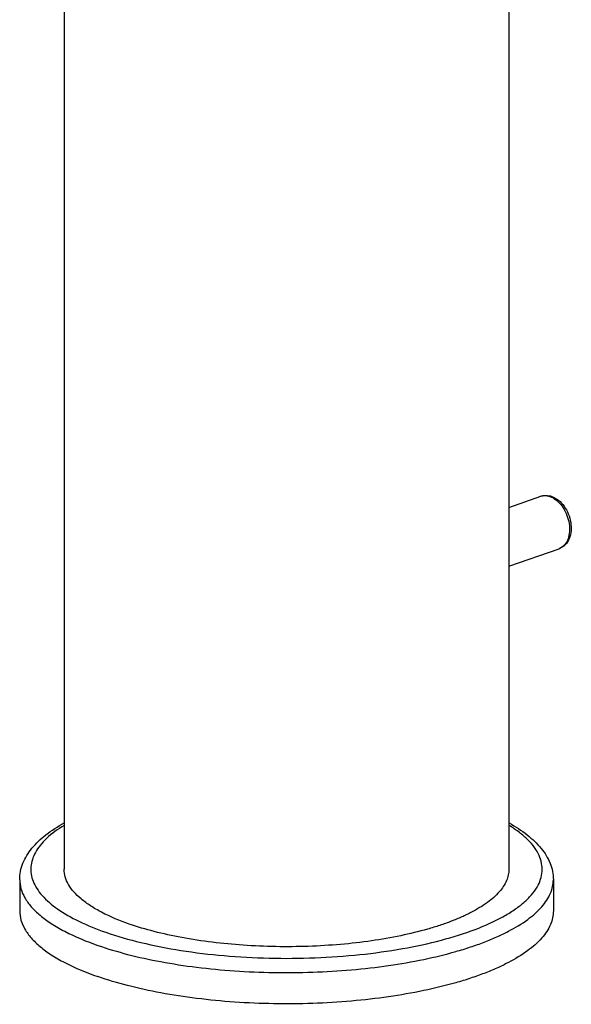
# Model space of a CAD drawing. Header units: millimetres. Extents: x -52 to 367, y -94 to 358.
# Tile 1 of 5: x 30 to 80, y -94 to -5. Entities that reach past the tile are written whole.
import ezdxf

# ---------------------------------------------------------------- set-up
doc = ezdxf.new("R2010")
doc.units = ezdxf.units.MM
doc.header["$LTSCALE"] = 23.1
doc.layers.get('0').update_dxf_attribs({"linetype": 'CONTINUOUS'})

msp = doc.modelspace()

# ---------------------------------------------------------------- linework, layer by layer
at = {"color": 7, "linetype": 'CONTINUOUS'}
for p, q in [((74.022, 80.483), (74.022, -81.386)), ((34.022, 24.127), (34.022, -81.386)), ((74.022, -48.803), (76.887, -47.805)), ((74.022, -54.098), (78.533, -52.526)), ((30.022, -82.323), (30.022, -85.135)), ((78.022, -82.323), (78.022, -85.135))]:
    msp.add_line(p, q, dxfattribs=at)
at = {"color": 9, "linetype": 'CONTINUOUS'}
msp.add_arc((77.25, -48.846), 1.103, 102.62964, 109.20832, dxfattribs=at)
at = {"color": 7, "linetype": 'CONTINUOUS'}
for points, knots in [([(76.887, -47.805), (77.043, -47.75), (77.381, -47.698), (77.715, -47.763), (77.874, -47.819)], [0, 0, 0, 0, 0.494843, 1, 1, 1, 1]), ([(77.874, -47.819), (78.093, -47.895), (78.516, -48.143), (79.022, -48.695), (79.396, -49.382), (79.611, -50.14), (79.647, -50.906), (79.488, -51.617), (79.12, -52.206), (78.736, -52.455), (78.533, -52.526)], [0, 0, 0, 0, 0.11916, 0.247196, 0.382206, 0.518704, 0.650501, 0.773736, 0.888972, 1, 1, 1, 1]), ([(30.022, -82.323), (30.022, -82.072), (30.072, -81.567), (30.371, -80.578), (31.104, -79.409), (32.4, -78.198), (33.445, -77.528), (34.018, -77.207)], [0, 0, 0, 0, 0.111059, 0.222097, 0.453946, 0.710009, 1, 1, 1, 1]), ([(74.035, -77.213), (74.606, -77.533), (75.649, -78.203), (76.943, -79.412), (77.674, -80.58), (77.972, -81.568), (78.022, -82.072), (78.022, -82.323)], [0, 0, 0, 0, 0.289889, 0.545874, 0.77789, 0.888971, 1, 1, 1, 1]), ([(39.88, -86.315), (39.029, -86.019), (37.829, -85.528), (36.408, -84.711), (35.561, -84.096), (34.888, -83.453), (34.395, -82.784), (34.091, -82.093), (34.022, -81.616), (34.022, -81.386)], [0, 0, 0, 0, 0.334542, 0.479042, 0.608076, 0.722356, 0.823525, 0.914573, 1, 1, 1, 1]), ([(74.022, -81.386), (74.022, -81.558), (73.984, -81.909), (73.752, -82.624), (73.149, -83.509), (72.054, -84.458), (71.02, -85.077), (70.227, -85.474), (69.627, -85.752), (68.823, -86.083), (67.795, -86.449), (66.29, -86.911), (64.247, -87.406), (61.632, -87.86), (58.853, -88.176), (54.998, -88.407), (50.212, -88.327), (45.574, -87.774), (42.171, -87.032), (40.612, -86.57), (39.88, -86.315)], [0, 0, 0, 0, 0.014026, 0.028583, 0.06096, 0.09978, 0.146095, 0.158881, 0.17214, 0.200045, 0.22974, 0.261129, 0.328503, 0.401079, 0.477571, 0.556566, 0.716022, 0.867477, 0.936725, 1, 1, 1, 1]), ([(30.022, -85.135), (30.022, -85.411), (30.105, -85.984), (30.47, -86.813), (31.061, -87.616), (31.869, -88.387), (32.885, -89.126), (34.591, -90.105), (36.03, -90.694), (37.051, -91.05)], [0, 0, 0, 0, 0.085428, 0.176475, 0.277642, 0.391924, 0.520962, 0.665457, 1, 1, 1, 1]), ([(78.022, -85.135), (78.022, -85.341), (77.976, -85.763), (77.698, -86.621), (76.974, -87.683), (75.66, -88.821), (74.419, -89.565), (73.468, -90.041), (72.748, -90.375), (71.784, -90.772), (70.55, -91.211), (68.744, -91.765), (66.292, -92.359), (63.154, -92.904), (59.819, -93.284), (55.194, -93.56), (50.538, -93.484), (45.983, -93.049), (42.771, -92.558), (39.801, -91.911), (37.93, -91.357), (37.051, -91.05)], [0, 0, 0, 0, 0.014025, 0.028582, 0.060957, 0.099774, 0.146086, 0.158872, 0.172129, 0.200032, 0.229726, 0.261112, 0.328482, 0.401054, 0.477541, 0.556532, 0.715977, 0.793462, 0.867487, 0.936727, 1, 1, 1, 1])]:
    msp.add_open_spline(points, degree=3, knots=knots, dxfattribs=at)
at = {"color": 9, "linetype": 'CONTINUOUS'}
for points, knots in [([(77.009, -47.77), (77.046, -47.761), (77.201, -47.735), (77.361, -47.741), (77.478, -47.761)], [0, 0, 0, 0, 0.244793, 1, 1, 1, 1]), ([(77.478, -47.761), (77.497, -47.765), (77.575, -47.78), (77.653, -47.802), (77.71, -47.822)], [0, 0, 0, 0, 0.245354, 1, 1, 1, 1]), ([(77.71, -47.822), (77.74, -47.833), (77.865, -47.88), (77.983, -47.943), (78.069, -47.996)], [0, 0, 0, 0, 0.242163, 1, 1, 1, 1]), ([(78.069, -47.996), (78.256, -48.113), (78.611, -48.421), (79.172, -49.213), (79.485, -50.18), (79.484, -51.142), (79.324, -51.771), (79.008, -52.265), (78.694, -52.47), (78.533, -52.526)], [0, 0, 0, 0, 0.124107, 0.260381, 0.543267, 0.676985, 0.797547, 0.903705, 1, 1, 1, 1]), ([(34.008, -77.435), (33.45, -77.778), (32.683, -78.331), (31.865, -79.202), (31.427, -79.841), (31.138, -80.495), (31.005, -81.159), (31.031, -81.827), (31.214, -82.489), (31.552, -83.138), (32.233, -84.027), (33.488, -85.074), (35.434, -86.166), (36.936, -86.768), (37.758, -87.055)], [0, 0, 0, 0, 0.136028, 0.194504, 0.247447, 0.296023, 0.34187, 0.386994, 0.433515, 0.483345, 0.537966, 0.665074, 0.819093, 1, 1, 1, 1]), ([(37.758, -87.055), (38.796, -87.416), (41.028, -88.052), (44.588, -88.744), (48.447, -89.207), (52.483, -89.427), (56.568, -89.396), (60.572, -89.115), (64.369, -88.593), (67.838, -87.848), (70.871, -86.904), (73.054, -85.937), (74.487, -85.068), (75.349, -84.416), (76.042, -83.738), (76.561, -83.036), (76.899, -82.314), (77.047, -81.577), (77, -80.836), (76.758, -80.105), (76.332, -79.392), (75.727, -78.702), (74.952, -78.036), (74.357, -77.633), (74.035, -77.435)], [0, 0, 0, 0, 0.069455, 0.146471, 0.229075, 0.315008, 0.401863, 0.487192, 0.568615, 0.643933, 0.711254, 0.769162, 0.794361, 0.817043, 0.837328, 0.855477, 0.871929, 0.887336, 0.902518, 0.918338, 0.935544, 0.954685, 0.976109, 1, 1, 1, 1]), ([(30.022, -82.323), (30.022, -82.599), (30.105, -83.172), (30.47, -84.001), (31.061, -84.804), (31.869, -85.576), (32.885, -86.314), (34.591, -87.294), (36.03, -87.883), (37.051, -88.238)], [0, 0, 0, 0, 0.085428, 0.176475, 0.277642, 0.391924, 0.520962, 0.665457, 1, 1, 1, 1]), ([(37.051, -88.238), (37.93, -88.545), (39.801, -89.099), (42.771, -89.746), (45.983, -90.237), (50.538, -90.672), (55.194, -90.748), (59.819, -90.472), (63.154, -90.092), (66.292, -89.547), (68.744, -88.954), (70.55, -88.399), (71.784, -87.96), (72.748, -87.563), (73.468, -87.229), (74.419, -86.753), (75.66, -86.01), (76.974, -84.871), (77.698, -83.809), (77.976, -82.951), (78.022, -82.529), (78.022, -82.323)], [0, 0, 0, 0, 0.063273, 0.132513, 0.206538, 0.284023, 0.443468, 0.522459, 0.598946, 0.671518, 0.738888, 0.770274, 0.799968, 0.827871, 0.841128, 0.853914, 0.900226, 0.939043, 0.971418, 0.985975, 1, 1, 1, 1])]:
    msp.add_open_spline(points, degree=3, knots=knots, dxfattribs=at)

doc.saveas('drawing.dxf')
